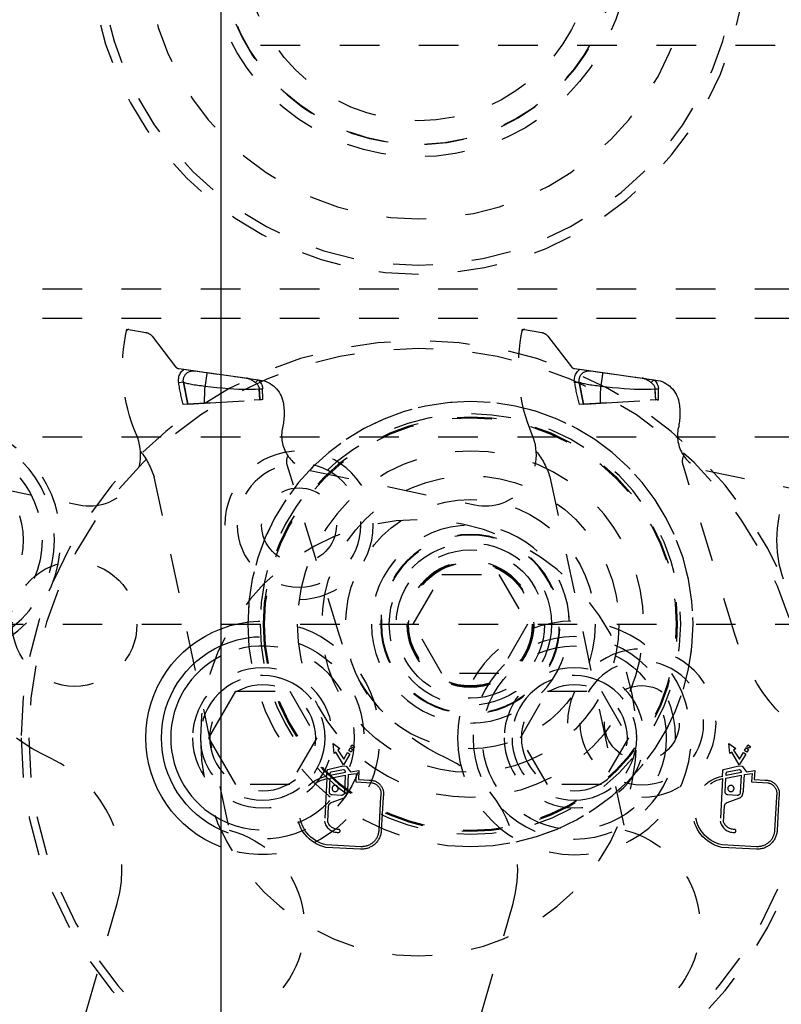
# Model space of a CAD drawing. Header units: inches. Extents: x 3 to 289, y 4 to 291.
# Tile 220 of 256: x 240.21 to 242.14, y 116.37 to 118.86. Entities that reach past the tile are written whole.
import ezdxf

# ---------------------------------------------------------------- set-up
doc = ezdxf.new("R2010")
doc.units = ezdxf.units.IN
doc.header["$LTSCALE"] = 0.5
doc.header["$MEASUREMENT"] = 0
doc.linetypes.add('DIVIDE', pattern=[0.393701, 0.19685, -0.098425, 0, -0.098425])
doc.linetypes.add('HIDDEN', pattern=[0.225, 0.15, -0.075])
doc.layers.add('MFB', color=7, linetype='Continuous')

msp = doc.modelspace()

# ---------------------------------------------------------------- linework, layer by layer
at = {"layer": 'MFB', "color": 9, "linetype": 'Continuous'}
msp.add_line((240.721, 105.5463), (240.721, 132.0463), dxfattribs=at)
at = {"layer": 'MFB', "color": 254, "linetype": 'HIDDEN'}
for p, q in [((242.721, 118.7963), (240.721, 118.7963)), ((239.4699, 118.1812), (242.9699, 118.1812)), ((242.9699, 118.1062), (239.4699, 118.1062)), ((240.483, 118.0795), (240.5312, 118.0709)), ((241.483, 118.0795), (241.5312, 118.0709)), ((240.5467, 118.0616), (240.606, 117.9845)), ((241.5467, 118.0616), (241.606, 117.9845)), ((240.6142, 117.9797), (240.8195, 117.9508)), ((240.6181, 117.9672), (240.6195, 117.9696)), ((240.6195, 117.9696), (240.6212, 117.9719)), ((240.6212, 117.9719), (240.623, 117.974)), ((240.623, 117.974), (240.6249, 117.976)), ((240.6249, 117.976), (240.627, 117.9779)), ((240.627, 117.9779), (240.6565, 117.9738)), ((240.6345, 117.9681), (240.6362, 117.9694)), ((240.6362, 117.9694), (240.6379, 117.9705)), ((240.6379, 117.9705), (240.6398, 117.9715)), ((240.6398, 117.9715), (240.6417, 117.9723)), ((240.6417, 117.9723), (240.6436, 117.973)), ((240.6436, 117.973), (240.6455, 117.9735)), ((240.6455, 117.9735), (240.6479, 117.9739)), ((240.6479, 117.9739), (240.6501, 117.9741)), ((240.6501, 117.9741), (240.6524, 117.9741)), ((240.6524, 117.9741), (240.6545, 117.974)), ((240.6545, 117.974), (240.6565, 117.9738)), ((240.6565, 117.9738), (240.6842, 117.9699)), ((240.6565, 117.9738), (240.6731, 117.9714)), ((240.6731, 117.9714), (240.6778, 117.9708)), ((240.6841, 117.9699), (240.6857, 117.9696)), ((240.6842, 117.9699), (240.6851, 117.9697)), ((240.6851, 117.9697), (240.6857, 117.9696)), ((240.6855, 117.9689), (240.6854, 117.9684)), ((240.6856, 117.9693), (240.6855, 117.9689)), ((240.6857, 117.9696), (240.6856, 117.9693)), ((240.6857, 117.9696), (240.7817, 117.9562)), ((240.6857, 117.9696), (240.6985, 117.9678)), ((240.6857, 117.9696), (240.6857, 117.9696)), ((241.6142, 117.9797), (241.8195, 117.9508)), ((241.6181, 117.9672), (241.6195, 117.9696)), ((241.6195, 117.9696), (241.6212, 117.9719)), ((241.6212, 117.9719), (241.623, 117.974)), ((241.623, 117.974), (241.6249, 117.976)), ((241.6249, 117.976), (241.627, 117.9779)), ((241.627, 117.9779), (241.6565, 117.9738)), ((241.6345, 117.9681), (241.6362, 117.9694)), ((241.6362, 117.9694), (241.6379, 117.9705)), ((241.6379, 117.9705), (241.6398, 117.9715)), ((241.6398, 117.9715), (241.6417, 117.9723)), ((241.6417, 117.9723), (241.6436, 117.973)), ((241.6436, 117.973), (241.6455, 117.9735)), ((241.6455, 117.9735), (241.6479, 117.9739)), ((241.6479, 117.9739), (241.6501, 117.9741)), ((241.6501, 117.9741), (241.6524, 117.9741)), ((241.6524, 117.9741), (241.6545, 117.974)), ((241.6545, 117.974), (241.6565, 117.9738)), ((241.6565, 117.9738), (241.6857, 117.9696)), ((241.6565, 117.9738), (241.673, 117.9714)), ((241.673, 117.9714), (241.6778, 117.9708)), ((241.6855, 117.9689), (241.6854, 117.9684)), ((241.6856, 117.9693), (241.6855, 117.9689)), ((241.6857, 117.9696), (241.6856, 117.9693)), ((241.6857, 117.9696), (241.7851, 117.9557)), ((241.6857, 117.9696), (241.6985, 117.9678)), ((241.6857, 117.9696), (241.6857, 117.9696)), ((240.6135, 117.9496), (240.6136, 117.9527)), ((240.6136, 117.9465), (240.6135, 117.9496)), ((240.6136, 117.9527), (240.614, 117.9558)), ((240.614, 117.9435), (240.6136, 117.9465)), ((240.614, 117.9558), (240.6147, 117.9588)), ((240.626, 117.9454), (240.614, 117.9435)), ((240.626, 117.9454), (240.614, 117.9435)), ((240.6147, 117.9588), (240.6156, 117.9618)), ((240.6156, 117.9618), (240.6168, 117.9646)), ((240.6168, 117.9646), (240.6181, 117.9672)), ((240.6257, 117.9502), (240.6258, 117.9518)), ((240.6257, 117.9486), (240.6257, 117.9502)), ((240.6258, 117.947), (240.6257, 117.9486)), ((240.6258, 117.9518), (240.626, 117.9534)), ((240.626, 117.9454), (240.6258, 117.947)), ((240.626, 117.9534), (240.6263, 117.9549)), ((240.6367, 117.8897), (240.626, 117.9454)), ((240.626, 117.9454), (240.6367, 117.8897)), ((240.626, 117.9454), (240.6273, 117.9449)), ((240.6263, 117.9549), (240.6267, 117.9564)), ((240.6267, 117.9564), (240.6272, 117.958)), ((240.6272, 117.958), (240.6278, 117.9594)), ((240.6273, 117.9449), (240.629, 117.9442)), ((240.6278, 117.9594), (240.6285, 117.9608)), ((240.6285, 117.9608), (240.6293, 117.9622)), ((240.629, 117.9442), (240.6311, 117.9436)), ((240.6293, 117.9622), (240.6302, 117.9635)), ((240.6302, 117.9635), (240.6315, 117.9652)), ((240.6315, 117.9652), (240.6329, 117.9667)), ((240.6329, 117.9667), (240.6345, 117.9681)), ((240.6819, 117.9454), (240.6816, 117.9434)), ((240.6822, 117.9474), (240.6819, 117.9454)), ((240.6825, 117.9494), (240.6822, 117.9474)), ((240.6828, 117.9514), (240.6825, 117.9494)), ((240.6831, 117.9533), (240.6828, 117.9514)), ((240.6833, 117.9552), (240.6831, 117.9533)), ((240.6836, 117.957), (240.6833, 117.9552)), ((240.6839, 117.9587), (240.6836, 117.957)), ((240.6841, 117.9604), (240.6839, 117.9587)), ((240.6843, 117.9619), (240.6841, 117.9604)), ((240.6846, 117.9633), (240.6843, 117.9619)), ((240.6848, 117.9646), (240.6846, 117.9633)), ((240.685, 117.9657), (240.6848, 117.9646)), ((240.6851, 117.9668), (240.685, 117.9657)), ((240.6853, 117.9676), (240.6851, 117.9668)), ((240.6854, 117.9684), (240.6853, 117.9676)), ((240.7547, 117.96), (240.7693, 117.9579)), ((240.7693, 117.9579), (240.7851, 117.9557)), ((240.7817, 117.9562), (240.7851, 117.9557)), ((240.7851, 117.9557), (240.8148, 117.9515)), ((240.7851, 117.9557), (240.7871, 117.9553)), ((240.7871, 117.9553), (240.7851, 117.9557)), ((240.7871, 117.9553), (240.7891, 117.9548)), ((240.7891, 117.9548), (240.7871, 117.9553)), ((240.7891, 117.9548), (240.7911, 117.9542)), ((240.7911, 117.9542), (240.7891, 117.9548)), ((240.7911, 117.9542), (240.7931, 117.9534)), ((240.7931, 117.9534), (240.7911, 117.9542)), ((240.7931, 117.9534), (240.795, 117.9526)), ((240.795, 117.9526), (240.7931, 117.9534)), ((240.795, 117.9526), (240.7969, 117.9516)), ((240.7969, 117.9516), (240.795, 117.9526)), ((240.7969, 117.9516), (240.7988, 117.9505)), ((240.7988, 117.9505), (240.7969, 117.9516)), ((240.7988, 117.9505), (240.8007, 117.9493)), ((240.8007, 117.9493), (240.7988, 117.9505)), ((240.8007, 117.9493), (240.8025, 117.948)), ((240.8025, 117.948), (240.8007, 117.9493)), ((240.8025, 117.948), (240.8043, 117.9467)), ((240.8043, 117.9467), (240.8025, 117.948)), ((240.8043, 117.9467), (240.806, 117.9454)), ((240.806, 117.9454), (240.8043, 117.9467)), ((240.806, 117.9454), (240.8078, 117.9441)), ((240.8078, 117.9441), (240.806, 117.9454)), ((240.8078, 117.9441), (240.8148, 117.9515)), ((240.8078, 117.9441), (240.8148, 117.9515)), ((240.8078, 117.9441), (240.8095, 117.9426)), ((240.8148, 117.9515), (240.8167, 117.9496)), ((240.8167, 117.9496), (240.8184, 117.9476)), ((240.8184, 117.9476), (240.8201, 117.9454)), ((240.8201, 117.9454), (240.8217, 117.943)), ((241.6135, 117.9496), (241.6136, 117.9527)), ((241.6136, 117.9465), (241.6135, 117.9496)), ((241.6136, 117.9527), (241.614, 117.9558)), ((241.614, 117.9435), (241.6136, 117.9465)), ((241.614, 117.9558), (241.6147, 117.9588)), ((241.626, 117.9454), (241.614, 117.9435)), ((241.626, 117.9454), (241.614, 117.9435)), ((241.6147, 117.9588), (241.6156, 117.9618)), ((241.6156, 117.9618), (241.6168, 117.9646)), ((241.6168, 117.9646), (241.6181, 117.9672)), ((241.6257, 117.9502), (241.6258, 117.9518)), ((241.6257, 117.9486), (241.6257, 117.9502)), ((241.6258, 117.947), (241.6257, 117.9486)), ((241.6258, 117.9518), (241.626, 117.9534)), ((241.626, 117.9454), (241.6258, 117.947)), ((241.626, 117.9534), (241.6263, 117.9549)), ((241.6367, 117.8897), (241.626, 117.9454)), ((241.626, 117.9454), (241.6367, 117.8897)), ((241.626, 117.9454), (241.6273, 117.9449)), ((241.6263, 117.9549), (241.6267, 117.9564)), ((241.6267, 117.9564), (241.6272, 117.958)), ((241.6272, 117.958), (241.6278, 117.9594)), ((241.6273, 117.9449), (241.629, 117.9442)), ((241.6278, 117.9594), (241.6285, 117.9608)), ((241.6285, 117.9608), (241.6293, 117.9622)), ((241.629, 117.9442), (241.6311, 117.9436)), ((241.6293, 117.9622), (241.6302, 117.9635)), ((241.6302, 117.9635), (241.6315, 117.9652)), ((241.6315, 117.9652), (241.6329, 117.9667)), ((241.6329, 117.9667), (241.6345, 117.9681)), ((241.6819, 117.9454), (241.6816, 117.9434)), ((241.6822, 117.9474), (241.6819, 117.9454)), ((241.6825, 117.9494), (241.6822, 117.9474)), ((241.6828, 117.9514), (241.6825, 117.9494)), ((241.6831, 117.9533), (241.6828, 117.9514)), ((241.6833, 117.9552), (241.6831, 117.9533)), ((241.6836, 117.957), (241.6833, 117.9552)), ((241.6839, 117.9587), (241.6836, 117.957)), ((241.6841, 117.9604), (241.6839, 117.9587)), ((241.6843, 117.9619), (241.6841, 117.9604)), ((241.6846, 117.9633), (241.6843, 117.9619)), ((241.6848, 117.9646), (241.6846, 117.9633)), ((241.685, 117.9657), (241.6848, 117.9646)), ((241.6851, 117.9668), (241.685, 117.9657)), ((241.6853, 117.9676), (241.6851, 117.9668)), ((241.6854, 117.9684), (241.6853, 117.9676)), ((241.7547, 117.96), (241.7693, 117.9579)), ((241.7693, 117.9579), (241.7851, 117.9557)), ((241.7851, 117.9557), (241.8148, 117.9515)), ((241.7851, 117.9557), (241.7871, 117.9553)), ((241.7871, 117.9553), (241.7851, 117.9557)), ((241.7871, 117.9553), (241.7891, 117.9548)), ((241.7891, 117.9548), (241.7871, 117.9553)), ((241.7891, 117.9548), (241.7911, 117.9542)), ((241.7911, 117.9542), (241.7891, 117.9548)), ((241.7911, 117.9542), (241.7931, 117.9534)), ((241.7931, 117.9534), (241.7911, 117.9542)), ((241.7931, 117.9534), (241.795, 117.9526)), ((241.795, 117.9526), (241.7931, 117.9534)), ((241.795, 117.9526), (241.7969, 117.9516)), ((241.7969, 117.9516), (241.795, 117.9526)), ((241.7969, 117.9516), (241.7988, 117.9505)), ((241.7988, 117.9505), (241.7969, 117.9516)), ((241.7988, 117.9505), (241.8007, 117.9493)), ((241.8007, 117.9493), (241.7988, 117.9505)), ((241.8007, 117.9493), (241.8025, 117.948)), ((241.8025, 117.948), (241.8007, 117.9493)), ((241.8025, 117.948), (241.8043, 117.9467)), ((241.8043, 117.9467), (241.8025, 117.948)), ((241.8043, 117.9467), (241.806, 117.9454)), ((241.806, 117.9454), (241.8043, 117.9467)), ((241.806, 117.9454), (241.8078, 117.9441)), ((241.8078, 117.9441), (241.806, 117.9454)), ((241.8078, 117.9441), (241.8148, 117.9515)), ((241.8078, 117.9441), (241.8148, 117.9515)), ((241.8078, 117.9441), (241.8095, 117.9426)), ((241.8148, 117.9515), (241.8167, 117.9496)), ((241.8167, 117.9496), (241.8184, 117.9476)), ((241.8184, 117.9476), (241.8201, 117.9454)), ((241.8201, 117.9454), (241.8217, 117.943)), ((240.6311, 117.9436), (240.6335, 117.943)), ((240.6335, 117.943), (240.6362, 117.9423)), ((240.6362, 117.9423), (240.6393, 117.9416)), ((240.6393, 117.9416), (240.6426, 117.941)), ((240.6426, 117.941), (240.6462, 117.9403)), ((240.6462, 117.9403), (240.65, 117.9396)), ((240.65, 117.9396), (240.654, 117.939)), ((240.654, 117.939), (240.6582, 117.9384)), ((240.6582, 117.9384), (240.6625, 117.9377)), ((240.6625, 117.9377), (240.6669, 117.9372)), ((240.6669, 117.9372), (240.6714, 117.9366)), ((240.6714, 117.9366), (240.676, 117.9361)), ((240.676, 117.9361), (240.6806, 117.9356)), ((240.6808, 117.9375), (240.6806, 117.9356)), ((240.6806, 117.9356), (240.6954, 117.9338)), ((240.6811, 117.9394), (240.6808, 117.9375)), ((240.6814, 117.9414), (240.6811, 117.9394)), ((240.6816, 117.9434), (240.6814, 117.9414)), ((240.6954, 117.9338), (240.7102, 117.9322)), ((240.7102, 117.9322), (240.7249, 117.9308)), ((240.7249, 117.9308), (240.7393, 117.9295)), ((240.7393, 117.9295), (240.7535, 117.9285)), ((240.7535, 117.9285), (240.7651, 117.9279)), ((240.7651, 117.9279), (240.7764, 117.9275)), ((240.7764, 117.9275), (240.7873, 117.9273)), ((240.7873, 117.9273), (240.7979, 117.9274)), ((240.7979, 117.9274), (240.8079, 117.9278)), ((240.8079, 117.9278), (240.8174, 117.9286)), ((240.8095, 117.9426), (240.8112, 117.941)), ((240.8112, 117.941), (240.8128, 117.9393)), ((240.8128, 117.9393), (240.8142, 117.9374)), ((240.8142, 117.9374), (240.8151, 117.9361)), ((240.8151, 117.9361), (240.8158, 117.9347)), ((240.8158, 117.9347), (240.8164, 117.9333)), ((240.8164, 117.9333), (240.8168, 117.9321)), ((240.8168, 117.9321), (240.8171, 117.931)), ((240.8171, 117.931), (240.8173, 117.9298)), ((240.8173, 117.9298), (240.8174, 117.9286)), ((240.8174, 117.9286), (240.8259, 117.9287)), ((240.8174, 117.9286), (240.8259, 117.9287)), ((240.8194, 117.9007), (240.8174, 117.9286)), ((240.8217, 117.943), (240.8231, 117.9404)), ((240.8231, 117.9404), (240.8238, 117.9387)), ((240.8238, 117.9387), (240.8245, 117.9368)), ((240.8245, 117.9368), (240.8251, 117.9349)), ((240.8251, 117.9349), (240.8255, 117.9329)), ((240.8255, 117.9329), (240.8258, 117.9308)), ((240.8258, 117.9308), (240.8259, 117.9287)), ((241.6311, 117.9436), (241.6335, 117.943)), ((241.6335, 117.943), (241.6362, 117.9423)), ((241.6362, 117.9423), (241.6393, 117.9416)), ((241.6393, 117.9416), (241.6426, 117.941)), ((241.6426, 117.941), (241.6462, 117.9403)), ((241.6462, 117.9403), (241.65, 117.9396)), ((241.65, 117.9396), (241.654, 117.939)), ((241.654, 117.939), (241.6582, 117.9384)), ((241.6582, 117.9384), (241.6625, 117.9377)), ((241.6625, 117.9377), (241.6669, 117.9372)), ((241.6669, 117.9372), (241.6714, 117.9366)), ((241.6714, 117.9366), (241.676, 117.9361)), ((241.676, 117.9361), (241.6806, 117.9356)), ((241.6808, 117.9375), (241.6806, 117.9356)), ((241.6806, 117.9356), (241.6954, 117.9338)), ((241.6811, 117.9394), (241.6808, 117.9375)), ((241.6814, 117.9414), (241.6811, 117.9394)), ((241.6816, 117.9434), (241.6814, 117.9414)), ((241.6954, 117.9338), (241.7102, 117.9322)), ((241.7102, 117.9322), (241.7249, 117.9308)), ((241.7249, 117.9308), (241.7393, 117.9295)), ((241.7393, 117.9295), (241.7535, 117.9285)), ((241.7535, 117.9285), (241.7651, 117.9279)), ((241.7651, 117.9279), (241.7764, 117.9275)), ((241.7764, 117.9275), (241.7873, 117.9273)), ((241.7873, 117.9273), (241.7979, 117.9274)), ((241.7979, 117.9274), (241.8079, 117.9278)), ((241.8079, 117.9278), (241.8174, 117.9286)), ((241.8095, 117.9426), (241.8112, 117.941)), ((241.8112, 117.941), (241.8128, 117.9393)), ((241.8128, 117.9393), (241.8142, 117.9374)), ((241.8142, 117.9374), (241.8151, 117.9361)), ((241.8151, 117.9361), (241.8158, 117.9347)), ((241.8158, 117.9347), (241.8164, 117.9333)), ((241.8164, 117.9333), (241.8168, 117.9321)), ((241.8168, 117.9321), (241.8171, 117.931)), ((241.8171, 117.931), (241.8173, 117.9298)), ((241.8173, 117.9298), (241.8174, 117.9286)), ((241.8174, 117.9286), (241.8259, 117.9287)), ((241.8174, 117.9286), (241.8259, 117.9287)), ((241.8194, 117.9007), (241.8174, 117.9286)), ((241.8217, 117.943), (241.8231, 117.9404)), ((241.8231, 117.9404), (241.8238, 117.9387)), ((241.8238, 117.9387), (241.8245, 117.9368)), ((241.8245, 117.9368), (241.8251, 117.9349)), ((241.8251, 117.9349), (241.8255, 117.9329)), ((241.8255, 117.9329), (241.8258, 117.9308)), ((241.8258, 117.9308), (241.8259, 117.9287)), ((240.6794, 117.8923), (240.8194, 117.9007)), ((240.8233, 117.901), (240.805, 117.8999)), ((240.8264, 117.9012), (240.8194, 117.9007)), ((240.8264, 117.9012), (240.8233, 117.901)), ((241.6794, 117.8923), (241.8194, 117.9007)), ((241.8197, 117.9008), (241.805, 117.8999)), ((241.8264, 117.9012), (241.8194, 117.9007)), ((241.8194, 117.9007), (241.8203, 117.9008)), ((241.823, 117.901), (241.8231, 117.901)), ((241.8231, 117.901), (241.8259, 117.9011)), ((241.8264, 117.9012), (241.8233, 117.901)), ((241.8259, 117.9011), (241.8264, 117.9012)), ((240.6367, 117.8897), (240.6255, 117.889)), ((240.6367, 117.8897), (240.6794, 117.8923)), ((240.6956, 117.8932), (240.6373, 117.8897)), ((241.6367, 117.8897), (241.6255, 117.889)), ((241.6367, 117.8897), (241.6794, 117.8923)), ((241.6367, 117.8897), (241.6373, 117.8897)), ((241.6956, 117.8932), (241.6373, 117.8897)), ((241.6466, 117.8903), (241.6503, 117.8905)), ((241.6537, 117.8907), (241.6552, 117.8908)), ((241.6573, 117.8909), (241.6794, 117.8923)), ((242.9699, 117.8062), (239.4699, 117.8062)), ((239.9458, 117.7221), (240.3624, 117.6352)), ((241.0207, 117.3029), (240.8883, 117.736)), ((240.9458, 117.7221), (241.3624, 117.6352)), ((242.0207, 117.3029), (241.8883, 117.736)), ((241.9458, 117.7221), (242.2995, 117.6483)), ((240.5516, 117.706), (240.7415, 116.8126)), ((241.5516, 117.706), (241.7415, 116.8126)), ((241.2067, 117.3338), (241.2788, 117.4588)), ((241.2788, 117.4588), (241.4232, 117.4588)), ((241.4232, 117.4588), (241.4953, 117.3338)), ((241.2788, 117.2088), (241.2067, 117.3338)), ((241.4953, 117.3338), (241.4232, 117.2088)), ((241.4232, 117.2088), (241.2788, 117.2088)), ((240.721, 117.1003), (240.758, 117.1644)), ((240.758, 117.1644), (240.8944, 117.1644)), ((240.8944, 117.1644), (240.9626, 117.0463)), ((241.4773, 117.0463), (241.5455, 117.1644)), ((241.5455, 117.1644), (241.6818, 117.1644)), ((241.6818, 117.1644), (241.75, 117.0463)), ((240.9626, 117.0463), (240.8944, 116.9282)), ((241.0067, 117.0068), (241.0039, 117.0319)), ((241.0039, 117.0319), (241.0215, 117.0197)), ((241.0493, 117.024), (241.0518, 117.0283)), ((241.0555, 117.0201), (241.0493, 117.024)), ((241.0518, 117.0283), (241.0583, 117.0246)), ((241.0583, 117.0246), (241.0555, 117.0201)), ((241.5455, 116.9282), (241.4773, 117.0463)), ((241.75, 117.0463), (241.6818, 116.9282)), ((242.0067, 117.0068), (242.0039, 117.0319)), ((242.0039, 117.0319), (242.0215, 117.0197)), ((242.0493, 117.024), (242.0518, 117.0283)), ((242.0555, 117.0201), (242.0493, 117.024)), ((242.0518, 117.0283), (242.0583, 117.0246)), ((242.0583, 117.0246), (242.0555, 117.0201)), ((241.0112, 117.0104), (241.0067, 117.0068)), ((241.0303, 116.9782), (241.0112, 117.0104)), ((241.0215, 117.0197), (241.0161, 117.015)), ((241.0161, 117.015), (241.0311, 116.9928)), ((241.0467, 117.005), (241.0303, 116.9782)), ((241.0311, 116.9928), (241.0406, 117.0096)), ((241.0406, 117.0096), (241.0467, 117.005)), ((241.0436, 117.0144), (241.0474, 117.0211)), ((241.0498, 117.0105), (241.0436, 117.0144)), ((241.0474, 117.0211), (241.0535, 117.0166)), ((241.0535, 117.0166), (241.0498, 117.0105)), ((242.0112, 117.0104), (242.0067, 117.0068)), ((242.0303, 116.9782), (242.0112, 117.0104)), ((242.0215, 117.0197), (242.0161, 117.015)), ((242.0161, 117.015), (242.0311, 116.9928)), ((242.0467, 117.005), (242.0303, 116.9782)), ((242.0311, 116.9928), (242.0406, 117.0096)), ((242.0406, 117.0096), (242.0467, 117.005)), ((242.0436, 117.0144), (242.0474, 117.0211)), ((242.0498, 117.0105), (242.0436, 117.0144)), ((242.0474, 117.0211), (242.0535, 117.0166)), ((242.0535, 117.0166), (242.0498, 117.0105)), ((240.758, 116.9282), (240.721, 116.9924)), ((240.9906, 116.966), (241.029, 116.9752)), ((241.029, 116.9752), (241.0374, 116.9748)), ((241.0374, 116.9748), (241.0483, 116.9607)), ((241.9906, 116.966), (242.029, 116.9752)), ((242.029, 116.9752), (242.0374, 116.9748)), ((242.0374, 116.9748), (242.0483, 116.9607)), ((240.9883, 116.9497), (240.9891, 116.9634)), ((240.9891, 116.9634), (240.9906, 116.966)), ((240.9965, 116.9448), (241.0348, 116.9519)), ((241.0351, 116.9583), (240.9968, 116.9512)), ((240.9968, 116.9512), (240.9971, 116.9572)), ((240.9971, 116.9572), (240.9994, 116.9606)), ((240.9994, 116.9606), (241.0307, 116.9667)), ((241.0307, 116.9667), (241.0315, 116.9659)), ((241.0348, 116.9519), (241.0325, 116.9076)), ((241.0413, 116.9139), (241.0434, 116.9538)), ((241.0434, 116.9538), (241.0625, 116.9562)), ((241.0483, 116.9607), (241.0692, 116.9634)), ((241.0625, 116.9562), (241.0614, 116.9349)), ((241.0692, 116.9634), (241.068, 116.9408)), ((241.9883, 116.9497), (241.9891, 116.9634)), ((241.9891, 116.9634), (241.9906, 116.966)), ((241.9965, 116.9448), (242.0348, 116.9519)), ((242.0351, 116.9583), (241.9968, 116.9512)), ((241.9968, 116.9512), (241.9971, 116.9572)), ((241.9971, 116.9572), (241.9994, 116.9606)), ((241.9994, 116.9606), (242.0307, 116.9667)), ((242.0307, 116.9667), (242.0315, 116.9659)), ((242.0348, 116.9519), (242.0325, 116.9076)), ((242.0413, 116.9139), (242.0434, 116.9538)), ((242.0434, 116.9538), (242.0625, 116.9562)), ((242.0483, 116.9607), (242.0692, 116.9634)), ((242.0625, 116.9562), (242.0614, 116.9349)), ((242.0692, 116.9634), (242.068, 116.9408)), ((240.8944, 116.9282), (240.758, 116.9282)), ((240.988, 116.9433), (240.9824, 116.8357)), ((240.9946, 116.9095), (240.9965, 116.9448)), ((241.0614, 116.9349), (241.1023, 116.9328)), ((241.068, 116.9408), (241.0953, 116.9394)), ((241.6818, 116.9282), (241.5455, 116.9282)), ((241.988, 116.9433), (241.9824, 116.8357)), ((241.9946, 116.9095), (241.9965, 116.9448)), ((242.0614, 116.9349), (242.1023, 116.9328)), ((242.068, 116.9408), (242.0953, 116.9394)), ((241.0251, 116.9009), (241.0013, 116.9022)), ((241.0383, 116.902), (241.0409, 116.9116)), ((242.0251, 116.9009), (242.0013, 116.9022)), ((242.0383, 116.902), (242.0409, 116.9116)), ((240.9996, 116.8827), (241.0318, 116.8949)), ((241.1241, 116.8974), (241.1196, 116.8123)), ((241.1303, 116.8963), (241.1258, 116.812)), ((241.9996, 116.8827), (242.0318, 116.8949)), ((242.1241, 116.8974), (242.1196, 116.8123)), ((242.1303, 116.8963), (242.1258, 116.812)), ((240.9907, 116.8339), (240.9927, 116.8734)), ((241.9907, 116.8339), (241.9927, 116.8734)), ((241.0739, 116.7711), (240.9867, 116.7757)), ((242.0739, 116.7711), (241.9867, 116.7757)), ((241.0736, 116.7649), (240.9859, 116.7695)), ((242.0736, 116.7649), (241.9859, 116.7695)), ((240.3802, 116.3537), (240.4587, 116.6276)), ((241.3802, 116.3537), (241.4587, 116.6276))]:
    msp.add_line(p, q, dxfattribs=at)
at = {"layer": 'MFB', "color": 100, "linetype": 'DIVIDE'}
msp.add_line((224.721, 117.3338), (262.271, 117.3338), dxfattribs=at)
at = {"layer": 'MFB', "color": 132, "linetype": 'Continuous'}
for p, q in [((240.6899, 117.0463), (240.721, 117.1003)), ((240.721, 116.9924), (240.6899, 117.0463))]:
    msp.add_line(p, q, dxfattribs=at)
at = {"layer": 'MFB', "color": 254, "linetype": 'HIDDEN', "extrusion": (0, 0, -1)}
for centre, radius in [((-241.2199, 119.0463), 0.828), ((-241.2199, 119.0463), 0.805), ((-241.2199, 119.0463), 0.6884), ((-241.2199, 119.0463), 0.6884), ((-241.2199, 117.0463), 1.0039), ((-241.2199, 117.0463), 0.9843), ((-241.351, 117.3338), 0.5625), ((-241.351, 117.3338), 0.5313), ((-241.351, 117.3338), 0.5235), ((-241.351, 117.3338), 0.5209), ((-240.0189, 117.5463), 0.2969), ((-240.0189, 117.5463), 0.2812), ((-242.421, 117.5463), 0.2969), ((-241.351, 117.3338), 0.4375), ((-240.0189, 117.5463), 0.2031), ((-240.918, 117.5838), 0.1563), ((-241.2199, 117.0463), 0.5512), ((-241.351, 117.3338), 0.25), ((-241.351, 117.3338), 0.2266), ((-241.351, 117.3338), 0.225), ((-241.6136, 117.0463), 0.2953), ((-241.6136, 117.0463), 0.2559), ((-240.8262, 117.0463), 0.1772), ((-241.6136, 117.0463), 0.1772), ((-241.784, 117.0838), 0.1563), ((-240.8262, 117.0463), 0.1575), ((-241.6136, 117.0463), 0.1575), ((-240.8262, 117.0463), 0.1339), ((-241.6136, 117.0463), 0.1339), ((-241.0092, 116.9183), 0.00784), ((-242.0092, 116.9183), 0.00784)]:
    msp.add_circle(centre, radius, dxfattribs=at)
at = {"layer": 'MFB', "color": 254, "linetype": 'HIDDEN'}
for centre, radius in [((241.2199, 119.0463), 0.44), ((240.0189, 117.5463), 0.25), ((241.351, 117.3338), 0.375), ((240.918, 117.5838), 0.0945), ((241.351, 117.3338), 0.315), ((241.351, 117.3338), 0.205), ((241.351, 117.3338), 0.1875), ((240.351, 117.3338), 0.1575), ((241.351, 117.3338), 0.16), ((241.351, 117.3338), 0.1575), ((241.351, 117.3338), 0.1563), ((241.351, 117.3338), 0.1563), ((241.6136, 117.0463), 0.2323), ((241.784, 117.0838), 0.0945)]:
    msp.add_circle(centre, radius, dxfattribs=at)
at = {"layer": 'MFB', "color": 254, "linetype": 'HIDDEN', "extrusion": (0, 0, -1)}
for centre, radius, start, end in [((-241.2199, 119.0463), 0.5313, 20.085, 339.915), ((-241.2199, 119.0463), 0.501, 5.1955, 354.8045), ((-241.2199, 119.0463), 0.5, 3.7286, 356.2714), ((-240.9105, 117.9837), 0.4382, 336.9304, 12.6192), ((-240.5268, 118.0463), 0.025, 100.0258, 142.4115), ((-241.9105, 117.9837), 0.4382, 336.9304, 12.6192), ((-241.5268, 118.0463), 0.025, 100.0258, 142.4115), ((-240.8099, 117.8826), 0.0689, 98, 169.7316), ((-241.8099, 117.8826), 0.0689, 98, 169.7316), ((-241.2095, 118.0411), 0.6035, 345.4019, 350.6875), ((-241.3525, 117.8964), 0.673, 359.6496, 3.3368), ((-253.2262, 118.1413), 12.4021, 358.89074, 359.01811), ((-242.3525, 117.8964), 0.673, 359.6496, 3.3368), ((-246.1768, 118.2358), 4.3703, 355.6035, 355.9696), ((-254.2262, 118.1413), 12.4021, 358.89074, 359.01811), ((-240.7179, 117.866), 0.1625, 169.7316, 192.7468), ((-241.7179, 117.866), 0.1625, 169.7316, 192.7468), ((-240.369, 117.6501), 0.191, 140.9914, 162.9858), ((-241.369, 117.6501), 0.191, 140.9914, 162.9858), ((-240.9182, 117.7452), 0.0313, 342.9999, 26.1997), ((-241.9182, 117.7452), 0.0313, 342.9999, 26.1997), ((-240.8262, 117.0463), 0.2953, 69.1198, 290.8802), ((-240.8262, 117.0463), 0.2559, 65.7167, 294.2833), ((-240.4989, 117.4491), 0.5, 294.6543, 342.9999), ((-241.4989, 117.4491), 0.5, 294.6543, 342.9999), ((-242.4989, 117.4491), 0.5, 294.6543, 342.9999), ((-241.0049, 116.8593), 0.0918, 281.9262, 79.6209), ((-241.0246, 116.958), 0.0105, 131.3426, 178.2042), ((-242.0049, 116.8593), 0.0918, 281.9262, 79.6209), ((-242.0246, 116.958), 0.0105, 131.3426, 178.2042), ((-241.0049, 116.8593), 0.0856, 282.247, 78.6237), ((-241.0973, 116.9053), 0.0341, 86.4885, 195.2728), ((-241.0973, 116.9053), 0.0279, 100.2054, 196.5849), ((-242.0049, 116.8593), 0.0856, 282.247, 78.6237), ((-242.0973, 116.9053), 0.0341, 86.4885, 195.2728), ((-242.0973, 116.9053), 0.0279, 100.2054, 196.5849), ((-241.0017, 116.9092), 0.00703, 273, 3), ((-241.0255, 116.9079), 0.00703, 183, 273), ((-242.0017, 116.9092), 0.00703, 273, 3), ((-242.0255, 116.9079), 0.00703, 183, 273), ((-241.0033, 116.8728), 0.0105, 3, 69.3183), ((-242.0033, 116.8728), 0.0105, 3, 69.3183), ((-241.017, 116.8425), 0.0277, 268.7143, 341.8106), ((-242.017, 116.8425), 0.0277, 268.7143, 341.8106), ((-240.6814, 116.57), 0.25, 103.9254, 232.0746), ((-241.0762, 116.8146), 0.0497, 183, 273), ((-241.0762, 116.8146), 0.0435, 183, 273), ((-241.6814, 116.57), 0.25, 103.9254, 232.0746), ((-242.0762, 116.8146), 0.0497, 183, 273), ((-242.0762, 116.8146), 0.0435, 183, 273)]:
    msp.add_arc(centre, radius, start, end, dxfattribs=at)
at = {"layer": 'MFB', "color": 254, "linetype": 'HIDDEN'}
for centre, radius, start, end in [((240.4874, 118.0729), 0.00571, 79.9742, 168.1032), ((241.4874, 118.0729), 0.00571, 79.9742, 168.1032), ((240.6159, 117.9921), 0.0125, 217.5885, 262), ((241.6159, 117.9921), 0.0125, 217.5885, 262), ((245.1768, 118.2358), 4.3703, 184.0304, 184.3965), ((242.2095, 118.0411), 0.6035, 189.3125, 194.5981), ((241.351, 117.3338), 0.5625, 270, 180), ((240.9641, 117.8102), 0.09, 167.2532, 258.2208), ((241.9641, 117.8102), 0.09, 167.2532, 258.2208), ((240.3887, 117.7615), 0.129, 258.2208, 23.0696), ((241.3887, 117.7615), 0.129, 258.2208, 23.0696), ((240.918, 117.5838), 0.1875, 270, 180), ((241.351, 117.3338), 0.25, 270, 180), ((240.8262, 117.0463), 0.2323, 243.0591, 116.9409), ((241.784, 117.0838), 0.1875, 270, 180), ((240.8262, 117.0463), 0.1575, 270, 180), ((241.6136, 117.0463), 0.1575, 270, 180), ((240.1607, 116.713), 0.31, 344, 65.2945), ((241.1607, 116.713), 0.31, 344, 65.2945), ((241.0281, 116.9048), 0.0105, 290.6817, 344.703), ((241.0307, 116.9144), 0.0105, 344.703, 357), ((242.0281, 116.9048), 0.0105, 290.6817, 344.703), ((242.0307, 116.9144), 0.0105, 344.703, 357), ((241.0162, 116.8417), 0.0344, 190.0192, 272.7393), ((242.0162, 116.8417), 0.0344, 190.0192, 272.7393), ((241.0181, 116.8111), 0.00376, 267, 96.9146), ((242.0181, 116.8111), 0.00376, 267, 96.9146)]:
    msp.add_arc(centre, radius, start, end, dxfattribs=at)
at = {"layer": 'MFB', "color": 254, "linetype": 'Continuous', "extrusion": (0, 0, -1)}
msp.add_arc((-240.8262, 117.0463), 0.2953, 290.8802, 69.1198, dxfattribs=at)
at = {"layer": 'MFB', "color": 132, "linetype": 'Continuous', "extrusion": (0, 0, -1)}
msp.add_arc((-240.8262, 117.0463), 0.2559, 294.2833, 65.7167, dxfattribs=at)
at = {"layer": 'MFB', "color": 132, "linetype": 'Continuous'}
msp.add_arc((240.8262, 117.0463), 0.2323, 116.9409, 243.0591, dxfattribs=at)

doc.saveas('drawing.dxf')
